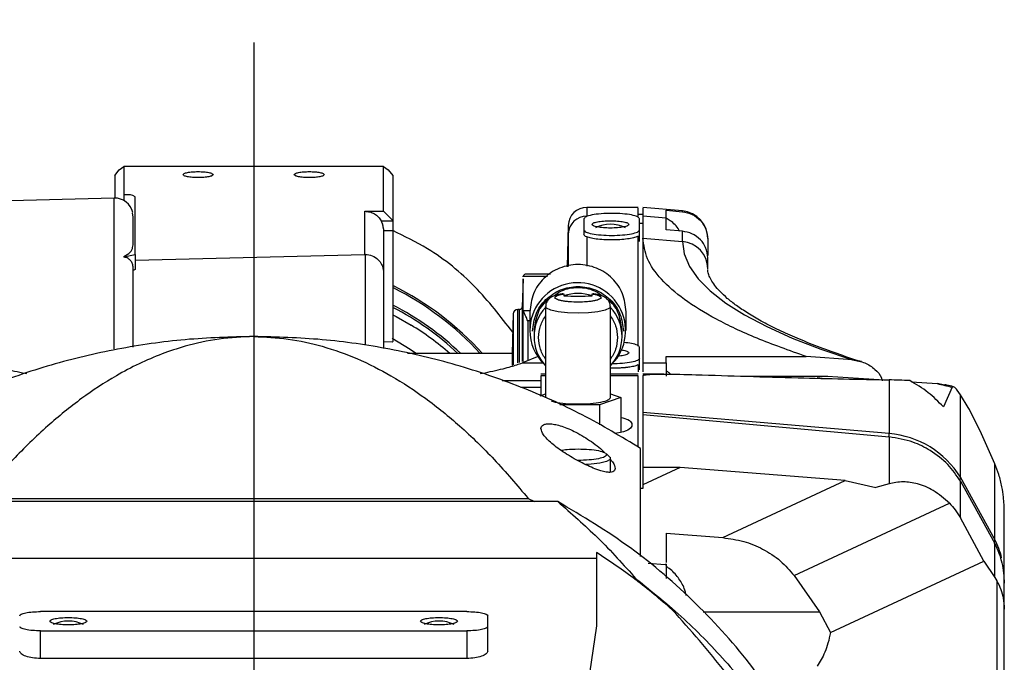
# Model space of a CAD drawing. Extents: x 0 to 841, y 0 to 594.
# Tile 117 of 142: x 739 to 757, y 358 to 369. Entities that reach past the tile are written whole.
import ezdxf

# ---------------------------------------------------------------- set-up
doc = ezdxf.new("R2010")
doc.units = 0
doc.linetypes.add('CENTERX2', pattern=[20.32, 12.7, -2.54, 2.54, -2.54])
doc.layers.get('0').update_dxf_attribs({"linetype": 'CONTINUOUS'})
doc.styles.add('SLDTEXTSTYLE0', font='TXT', dxfattribs={"width": 0.75})
doc.dimstyles.new('SLDDIMSTYLE2', dxfattribs={"dimtxt": 3.5, "dimasz": 3.556, "dimexe": 0, "dimexo": 0.0625, "dimgap": 0.875, "dimtad": 1, "dimlfac": 6, "dimrnd": 1e-09, "dimzin": 12, "dimtxsty": 'SLDTEXTSTYLE0', "dimsah": 1, "dimcen": 0.09, "dimazin": 3, "dimtfac": 1, "dimtofl": 0, "dimtmove": 0, "dimatfit": 3, "dimtolj": 1, "dimtzin": 12})

# ---------------------------------------------------------------- blocks, each defined once
blk = doc.blocks.new('_D_76')
at = {"color": 7, "linetype": 'CONTINUOUS'}
for p, q in [((730.069, 332.372), (730.069, 381.538)), ((743.402, 370.002), (743.402, 381.538)), ((743.402, 380.538), (730.069, 380.538))]:
    blk.add_line(p, q, dxfattribs=at)
for points in [[(730.069, 380.538), (733.625, 380.157), (733.625, 380.919)], [(743.402, 380.538), (739.846, 380.919), (739.846, 380.157)]]:
    blk.add_solid(points, dxfattribs=at)
at = {"color": 7, "linetype": 'CONTINUOUS', "insert": (734.262, 385.05, 0.017), "char_height": 3.5, "attachment_point": 1, "style": 'SLDTEXTSTYLE0'}
blk.add_mtext('80', dxfattribs=at)

msp = doc.modelspace()

# ---------------------------------------------------------------- linework, layer by layer
at = {"color": 7, "linetype": 'CENTERX2'}
msp.add_line((743.4022, 369.0019), (743.4022, 133.4118), dxfattribs=at)
at = {"color": 7, "linetype": 'CONTINUOUS'}
for p, q in [((740.9855, 366.7136), (741.0688, 366.7788)), ((741.0688, 366.7788), (741.0688, 366.2662)), ((745.7355, 366.7788), (741.0688, 366.7788)), ((745.7355, 365.9706), (745.7355, 366.7788)), ((745.7355, 366.7788), (745.8188, 366.7136)), ((740.9022, 366.6155), (740.9855, 366.7136)), ((740.9022, 366.6155), (740.9022, 366.2083)), ((745.8188, 366.7136), (745.9022, 366.6155)), ((745.9022, 366.6155), (745.9022, 365.8072)), ((741.0688, 366.2662), (741.0688, 366.1637)), ((741.1022, 366.2662), (741.0688, 366.2662)), ((741.2688, 365.1944), (741.2688, 366.2332)), ((740.8934, 366.2082), (738.4021, 366.143)), ((750.3194, 366.0412), (749.3935, 366.0412)), ((751.1124, 365.979), (750.4016, 366.0412)), ((741.2355, 365.8645), (741.2204, 365.9458)), ((745.4022, 365.9706), (745.7355, 365.9706)), ((745.4022, 365.197), (745.4022, 365.9706)), ((745.9022, 365.8072), (745.7355, 365.9706)), ((750.4027, 365.9117), (750.3183, 365.9117)), ((750.8188, 365.8489), (750.4022, 365.8847)), ((750.4022, 365.8847), (750.4022, 365.4889)), ((750.8188, 365.9889), (751.1124, 365.9634)), ((750.8188, 365.8489), (750.8188, 365.9889)), ((745.6964, 365.7974), (745.9022, 365.7974)), ((745.9022, 365.8072), (745.9022, 365.7974)), ((749.0603, 365.7166), (749.0409, 364.9752)), ((749.3418, 365.8345), (749.3418, 365.6366)), ((750.3418, 365.6366), (750.3418, 365.8345)), ((750.8188, 365.6365), (750.8188, 365.8489)), ((745.7355, 365.6571), (745.7355, 364.8786)), ((745.7355, 365.6236), (745.9024, 365.6236)), ((749.3418, 365.6366), (749.3418, 365.5509)), ((750.3188, 363.5489), (750.3188, 365.5252)), ((750.3418, 365.428), (750.3418, 365.6366)), ((751.1124, 365.6118), (750.8188, 365.6365)), ((751.1124, 365.428), (751.1124, 365.6118)), ((750.4022, 365.4889), (750.4022, 363.2465)), ((750.4022, 365.4889), (751.1124, 365.428)), ((751.5688, 365.4678), (751.5688, 365.1794)), ((741.0688, 365.1548), (741.2688, 365.1944)), ((741.0688, 365.161), (741.0688, 365.1548)), ((741.0688, 365.1548), (741.0688, 365.1451)), ((741.2688, 365.0926), (745.4022, 365.197)), ((741.2688, 365.1944), (741.2688, 364.9265)), ((745.4138, 365.197), (745.4022, 365.197)), ((751.5688, 364.969), (751.5688, 365.1322)), ((741.2688, 364.9265), (741.2355, 364.9091)), ((748.2478, 364.7912), (748.2505, 364.8075)), ((748.7389, 364.8405), (748.2946, 364.8405)), ((751.5688, 364.9348), (751.5688, 364.9398)), ((748.2467, 364.7557), (748.2328, 364.2564)), ((748.2478, 364.2008), (748.2478, 364.7556)), ((748.982, 364.4861), (748.982, 364.4536)), ((749.4889, 364.4536), (749.4889, 364.4861)), ((748.0695, 364.1268), (748.0496, 363.4162)), ((748.1828, 364.2078), (748.1528, 364.2078)), ((748.2505, 364.1845), (748.2478, 364.2008)), ((748.3688, 364.1637), (748.3688, 363.8273)), ((748.6522, 364.2573), (748.6522, 362.6229)), ((749.8188, 362.6229), (749.8188, 364.2573)), ((750.1022, 363.8273), (750.1022, 364.1637)), ((748.4438, 363.8175), (748.4438, 363.7184)), ((750.0272, 363.7184), (750.0272, 363.8175)), ((745.8943, 363.6201), (745.7355, 363.6235)), ((745.9022, 363.6303), (745.8943, 363.6201)), ((748.0496, 363.4162), (746.1664, 363.4162)), ((748.0496, 363.4162), (748.0496, 363.1968)), ((750.3418, 363.3282), (750.3418, 363.5261)), ((748.5281, 363.3663), (748.2352, 363.2465)), ((750.3188, 363.2175), (750.3188, 363.0841)), ((750.3418, 363.1196), (750.3418, 363.3282)), ((750.4022, 363.2465), (750.8188, 363.2465)), ((750.4022, 363.2465), (750.4022, 363.0841)), ((750.8188, 363.3606), (753.3391, 363.3606)), ((750.8188, 363.2465), (750.8188, 363.3606)), ((750.8188, 363.2465), (750.8188, 363.0071)), ((754.1722, 363.2986), (753.3391, 363.3606)), ((748.6522, 363.0453), (748.5682, 363.0453)), ((750.3194, 363.0453), (749.8188, 363.0453)), ((750.7803, 363.0453), (750.4016, 363.0453)), ((748.5688, 362.9244), (747.8718, 362.9244)), ((748.5688, 363.0124), (748.5688, 362.6589)), ((750.3188, 361.733), (750.3188, 363.0124)), ((750.4022, 363.0124), (750.4022, 362.3555)), ((752.2377, 363.0071), (753.725, 363.0071)), ((753.725, 363.0071), (753.5356, 362.9822)), ((753.725, 363.0071), (754.6497, 362.945)), ((754.8309, 362.9408), (754.8309, 361.9757)), ((755.2345, 362.9057), (755.6963, 362.8747)), ((755.8334, 362.8482), (755.6963, 362.8747)), ((748.5527, 362.6534), (748.6522, 362.6875)), ((749.8188, 362.6875), (750.0053, 362.6235)), ((755.9644, 362.8108), (755.8068, 362.4584)), ((756.114, 362.6724), (756.0567, 362.7579)), ((756.114, 361.1902), (756.114, 362.6724)), ((756.2526, 362.4457), (756.114, 362.6724)), ((749.6204, 362.4916), (748.9108, 362.4916)), ((750.0053, 362.6235), (749.6204, 362.4916)), ((749.6204, 362.4916), (749.6204, 362.1335)), ((750.0053, 362.6235), (750.0053, 362.0017)), ((754.8309, 361.9757), (750.4022, 362.3555)), ((750.4022, 362.3555), (750.4022, 362.3184)), ((750.4022, 362.3186), (754.8309, 361.9154)), ((750.4022, 362.3186), (750.4022, 361.3662)), ((756.2737, 362.4056), (756.2526, 362.4457)), ((756.4919, 361.9683), (756.2737, 362.4056)), ((750.2022, 362.1582), (750.2022, 362.1087)), ((756.7334, 361.4323), (756.4919, 361.9683)), ((754.8309, 361.9154), (754.8309, 361.0734)), ((749.7318, 361.6167), (749.7522, 361.5964)), ((749.8068, 361.5544), (749.741, 361.6176)), ((750.3605, 359.7642), (750.3605, 361.7091)), ((749.8188, 361.2802), (749.8188, 361.5311)), ((756.7334, 360.0726), (756.7334, 361.4323)), ((749.9021, 361.3488), (749.9022, 361.3475)), ((751.0701, 361.3662), (750.4022, 361.0549)), ((751.0701, 361.3662), (750.4022, 361.3662)), ((750.4022, 361.3662), (750.4022, 361.0549)), ((754.0406, 361.1317), (751.0701, 361.3662)), ((751.8378, 360.1049), (754.0406, 361.1317)), ((754.0406, 361.1317), (754.5937, 361.0068)), ((754.8309, 361.0734), (754.5937, 361.0068)), ((756.1094, 361.1231), (756.114, 361.1902)), ((756.7334, 360.0726), (756.114, 361.1902)), ((756.114, 360.462), (756.114, 361.1231)), ((756.114, 361.1231), (756.7334, 360.0022)), ((750.4022, 360.9857), (750.3605, 360.989)), ((750.4022, 361.0549), (750.4022, 360.9857)), ((748.8696, 360.7546), (737.9347, 360.7546)), ((738.466, 360.8097), (748.3384, 360.8097)), ((748.3384, 360.8097), (748.4501, 360.7546)), ((753.1218, 359.4229), (755.9155, 360.7251)), ((756.9022, 359.3562), (756.9022, 360.5713)), ((756.5334, 359.6854), (756.114, 360.462)), ((750.8188, 360.187), (751.8378, 360.1049)), ((750.8188, 360.187), (750.8188, 359.6591)), ((756.7286, 360.0022), (756.7334, 360.0726)), ((749.5688, 359.839), (749.5688, 358.5216)), ((756.7334, 359.3917), (756.7334, 360.0022)), ((749.5688, 359.73), (737.2355, 359.73)), ((753.7767, 358.4004), (756.5334, 359.6854)), ((756.5334, 359.6854), (756.7334, 359.3917)), ((750.4971, 359.6478), (750.8051, 359.6235)), ((750.8188, 359.6299), (750.8051, 359.6235)), ((750.8051, 359.6235), (750.8188, 359.6224)), ((750.8188, 359.6299), (750.8188, 359.6224)), ((750.8188, 359.6224), (750.8188, 359.3737)), ((750.2451, 359.3671), (750.2778, 359.3671)), ((753.1218, 359.4229), (753.5805, 358.77)), ((756.7334, 359.3917), (756.7697, 359.3306)), ((756.9022, 359.2849), (756.9022, 359.3562)), ((756.9022, 358.8211), (756.9022, 359.2849)), ((747.2355, 358.7765), (739.5688, 358.7765)), ((756.9022, 354.1128), (756.9022, 358.8211)), ((747.6105, 358.5044), (747.6105, 358.7023)), ((753.5805, 358.77), (753.7767, 358.4004)), ((739.5688, 357.9334), (739.5688, 358.4302)), ((739.5688, 358.4302), (747.2355, 358.4302)), ((747.2355, 358.4302), (747.2355, 357.9334)), ((747.6105, 358.0675), (747.6105, 358.5044)), ((749.5688, 358.5216), (749.3799, 357.2361)), ((747.2355, 357.9334), (739.5688, 357.9334))]:
    msp.add_line(p, q, dxfattribs=at)
at = {"color": 8, "linetype": 'CONTINUOUS'}
for p, q in [((740.8934, 363.496), (740.8934, 366.2082)), ((749.3935, 366.0412), (749.3935, 365.8847)), ((751.1124, 365.9634), (751.1124, 365.979)), ((749.0603, 365.7166), (749.0603, 365.5665)), ((750.3418, 365.7577), (750.4022, 365.7577)), ((749.0603, 365.5665), (749.0445, 364.9759)), ((749.0603, 365.5665), (749.0603, 364.979)), ((749.3935, 365.5111), (749.3935, 364.9823)), ((745.4138, 363.5709), (745.4138, 365.197)), ((748.2505, 364.8075), (748.6886, 364.8075)), ((748.0695, 364.1268), (748.0695, 363.21)), ((748.1528, 363.2443), (748.1528, 364.2078)), ((748.1828, 363.2538), (748.1828, 364.2078)), ((748.2328, 364.2564), (748.2328, 363.2736)), ((748.2478, 363.2739), (748.2478, 364.2008)), ((748.3731, 364.1845), (748.2505, 364.1845)), ((748.3311, 364.002), (748.3311, 363.2858)), ((748.3688, 364.002), (748.3311, 364.002)), ((748.2352, 363.2465), (748.603, 363.2465)), ((748.6522, 363.0124), (748.5688, 363.0124)), ((750.3188, 363.0124), (749.8188, 363.0124)), ((748.2073, 362.8094), (748.5688, 362.8094)), ((756.7697, 359.3306), (756.7697, 354.2173)), ((751.4851, 358.77), (753.5805, 358.77))]:
    msp.add_line(p, q, dxfattribs=at)
at = {"color": 7, "linetype": 'CONTINUOUS'}
for points in [[(751.1124, 365.428), (751.1438, 365.2039), (751.2378, 364.9805), (751.3943, 364.7584), (751.6126, 364.5384), (751.8922, 364.3211), (752.2322, 364.1073), (752.6314, 363.8974), (753.0888, 363.6923), (753.6029, 363.4925), (754.1722, 363.2986)], [(749.8068, 361.5544), (749.8109, 361.5501), (749.8109, 361.5121), (749.7485, 361.4761), (749.6306, 361.4462), (749.4698, 361.4254), (749.3739, 361.419)]]:
    msp.add_lwpolyline(points, dxfattribs=at)
at = {"color": 8, "linetype": 'CONTINUOUS'}
for points in [[(745.9151, 364.1062), (745.9667, 364.0788), (746.2332, 363.9256)], [(749.8188, 364.2571), (749.8006, 364.2286), (749.7231, 364.1939), (749.5931, 364.1661), (749.4245, 364.1481), (749.2355, 364.1419), (749.0465, 364.1481), (748.8779, 364.1661), (748.7478, 364.1939), (748.6704, 364.2286), (748.6522, 364.2572)], [(745.8921, 363.6924), (746.2159, 363.4943), (746.3299, 363.4162)], [(756.9022, 359.3562), (756.8995, 359.4488), (756.8986, 359.4635)]]:
    msp.add_lwpolyline(points, dxfattribs=at)
at = {"color": 7, "linetype": 'CONTINUOUS'}
for centre, radius, start, end in [((741.1422, 366.0308), 0.2387, 57.96075, 99.65527), ((740.9022, 365.875), 0.3333, 12.5272, 91.5), ((749.3935, 365.7078), 0.3333, 90, 178.5), ((749.3904, 365.5544), 0.3303, 89.45164, 177.90488), ((751.0688, 365.4809), 0.5, 0, 85), ((749.8188, 365.1457), 0.593, 62.89692, 117.10308), ((751.0747, 364.9354), 0.4941, 0.51394, 85.62691), ((749.2301, 363.8263), 0.8613, 315.55219, 179.93809), ((749.2355, 363.6877), 0.8068, 71.69123, 108.30877), ((748.1528, 364.1245), 0.0833, 90, 178.4), ((748.1828, 364.2578), 0.05, 270, 358.4), ((749.2094, 363.7184), 0.7653, 136.72517, 223.27483), ((749.2616, 363.7184), 0.7653, 316.72503, 43.27497), ((743.4477, 359.3871), 5.325, 49.1671, 58.46061), ((749.2126, 363.8298), 0.8438, 180.17336, 225.91092), ((762.6066, 391.2748), 29.2287, 256.32465, 256.86474), ((754.3802, 361.9758), 0.4508, 352.30007, 359.98853), ((754.6936, 360.3109), 1.6704, 31.75868, 85.28566), ((740.0688, 358.0136), 0.593, 62.89793, 117.10207), ((746.7355, 358.0136), 0.593, 62.89798, 117.10202)]:
    msp.add_arc(centre, radius, start, end, dxfattribs=at)
at = {"color": 8, "linetype": 'CONTINUOUS'}
for centre, radius, start, end in [((743.4498, 359.7298), 5.4877, 42.20247, 63.29996), ((743.4482, 359.7039), 5.478, 42.66154, 63.22926), ((743.4432, 359.5423), 5.3446, 46.45375, 62.55821), ((743.4425, 359.513), 5.3331, 47.04456, 62.47767), ((755.2894, 359.3536), 1.613, 13.99634, 26.46982), ((756.367, 359.3564), 0.5352, 355.15483, 359.97356)]:
    msp.add_arc(centre, radius, start, end, dxfattribs=at)
at = {"color": 7, "linetype": 'CONTINUOUS'}
for points, knots in [([(742.132, 366.6304), (742.1361, 366.6374), (742.1442, 366.6514), (742.2066, 366.6692), (742.296, 366.6811), (742.4022, 366.6853), (742.5084, 366.6811), (742.5977, 366.6692), (742.6601, 366.6514), (742.6683, 366.6374), (742.6723, 366.6304)], [0, 0, 0, 0, 0.124997, 0.249999, 0.3749987, 0.5, 0.6250013, 0.750001, 0.875003, 1, 1, 1, 1]), ([(742.6723, 366.6304), (742.6683, 366.6234), (742.6601, 366.6095), (742.5977, 366.5917), (742.5084, 366.5798), (742.4022, 366.5756), (742.296, 366.5798), (742.2066, 366.5917), (742.1442, 366.6095), (742.1361, 366.6234), (742.132, 366.6304)], [0, 0, 0, 0, 0.1250057, 0.2500048, 0.3750015, 0.5, 0.6249985, 0.7499952, 0.8749943, 1, 1, 1, 1]), ([(744.132, 366.6304), (744.1361, 366.6374), (744.1442, 366.6514), (744.2066, 366.6692), (744.296, 366.6811), (744.4022, 366.6853), (744.5084, 366.6811), (744.5977, 366.6692), (744.6601, 366.6514), (744.6683, 366.6374), (744.6723, 366.6304)], [0, 0, 0, 0, 0.124997, 0.249999, 0.3749986, 0.5, 0.6250014, 0.7500009, 0.875003, 1, 1, 1, 1]), ([(744.6723, 366.6304), (744.6683, 366.6234), (744.6601, 366.6095), (744.5977, 366.5917), (744.5084, 366.5798), (744.4022, 366.5756), (744.296, 366.5798), (744.2066, 366.5917), (744.1442, 366.6095), (744.1361, 366.6234), (744.132, 366.6304)], [0, 0, 0, 0, 0.1250057, 0.2500048, 0.3750015, 0.5, 0.6249985, 0.7499952, 0.8749943, 1, 1, 1, 1]), ([(750.3188, 365.8847), (750.3188, 365.9455), (750.3188, 366.038), (750.3188, 366.0278), (750.3188, 366.0243)], [0, 0, 0, 0, 0.6571985, 1, 1, 1, 1]), ([(750.4022, 366.0243), (750.4022, 366.0278), (750.4022, 366.038), (750.4022, 365.9455), (750.4022, 365.8847)], [0, 0, 0, 0, 0.3428015, 1, 1, 1, 1]), ([(745.4022, 365.9706), (745.4322, 365.9683), (745.4923, 365.9637), (745.5756, 365.927), (745.6478, 365.8722), (745.6802, 365.8223), (745.6964, 365.7974)], [0, 0, 0, 0, 0.2500054, 0.5000014, 0.7499915, 1, 1, 1, 1]), ([(750.3418, 365.8345), (750.3343, 365.8474), (750.3193, 365.8733), (750.2037, 365.9062), (750.0384, 365.9282), (749.8418, 365.936), (749.6453, 365.9282), (749.48, 365.9062), (749.3644, 365.8733), (749.3493, 365.8474), (749.3418, 365.8345)], [0, 0, 0, 0, 0.1249989, 0.24999975, 0.37500082, 0.5000002, 0.62499918, 0.75000025, 0.8750011, 1, 1, 1, 1]), ([(751.1124, 365.9634), (751.1735, 365.9514), (751.2956, 365.9274), (751.4451, 365.8109), (751.5488, 365.6525), (751.5621, 365.5294), (751.5688, 365.4678)], [0, 0, 0, 0, 0.2498027, 0.4997952, 0.7496904, 1, 1, 1, 1]), ([(745.7355, 365.6571), (745.7352, 365.6659), (745.7347, 365.6836), (745.7282, 365.7186), (745.7163, 365.7573), (745.7031, 365.7839), (745.6964, 365.7974)], [0, 0, 0, 0, 0.249941, 0.4991601, 0.7441073, 1, 1, 1, 1]), ([(745.9022, 365.7974), (745.9022, 365.7702), (745.9022, 365.7157), (745.9022, 365.6563), (745.9022, 365.6245), (745.9022, 365.6269), (745.9022, 365.6278)], [0, 0, 0, 0, 0.2863011, 0.5726202, 0.8589114, 1, 1, 1, 1]), ([(749.4855, 365.7355), (749.4905, 365.7442), (749.5005, 365.7614), (749.5776, 365.7834), (749.6878, 365.798), (749.8188, 365.8032), (749.9499, 365.798), (750.06, 365.7834), (750.1371, 365.7614), (750.1471, 365.7442), (750.1522, 365.7355)], [0, 0, 0, 0, 0.1250013, 0.25000128, 0.37500193, 0.49999996, 0.62499857, 0.74999872, 0.8749987, 1, 1, 1, 1]), ([(750.1522, 365.7355), (750.1471, 365.7269), (750.1371, 365.7096), (750.06, 365.6877), (749.9499, 365.673), (749.8188, 365.6679), (749.6878, 365.673), (749.5776, 365.6877), (749.5005, 365.7096), (749.4905, 365.7269), (749.4855, 365.7355)], [0, 0, 0, 0, 0.1249943, 0.2499966, 0.3749991, 0.5, 0.6250004, 0.7500034, 0.8750057, 1, 1, 1, 1]), ([(751.0635, 365.6159), (751.0592, 365.6236), (751.0176, 365.6968), (750.9348, 365.7796), (750.8459, 365.8332), (750.8215, 365.848)], [0, 0, 0, 0, 0.0782383, 0.747065, 1, 1, 1, 1]), ([(748.0603, 363.799), (747.8435, 364.0784), (747.4039, 364.6448), (746.6562, 365.2594), (746.1142, 365.5224), (745.9022, 365.6253)], [0, 0, 0, 0, 0.3719862, 0.7542756, 1, 1, 1, 1]), ([(745.9022, 365.6099), (745.9022, 365.522), (745.9022, 365.3281), (745.9022, 364.8835), (745.9022, 364.3211), (745.9022, 363.8606), (745.9022, 363.6303)], [0, 0, 0, 0, 0.216516, 0.4776766, 0.7388363, 1, 1, 1, 1]), ([(749.3418, 365.6366), (749.3493, 365.6236), (749.3644, 365.5977), (749.48, 365.5648), (749.6453, 365.5428), (749.8418, 365.5351), (750.0384, 365.5428), (750.2037, 365.5648), (750.3193, 365.5977), (750.3343, 365.6236), (750.3418, 365.6366)], [0, 0, 0, 0, 0.1249989, 0.24999975, 0.37500082, 0.4999998, 0.62499918, 0.75000025, 0.8750011, 1, 1, 1, 1]), ([(749.3935, 365.5111), (749.3786, 365.5173), (749.3486, 365.5298), (749.3441, 365.5439), (749.3418, 365.5509)], [0, 0, 0, 0, 0.4989721, 1, 1, 1, 1]), ([(750.3188, 365.5252), (750.2999, 365.5161), (750.262, 365.4979), (750.1571, 365.4763), (750.0276, 365.4614), (749.8809, 365.4548), (749.7309, 365.4569), (749.5913, 365.4677), (749.4709, 365.4858), (749.4193, 365.5027), (749.3935, 365.5111)], [0, 0, 0, 0, 0.12499883, 0.25000164, 0.37499982, 0.49999993, 0.62500008, 0.75000211, 0.87500258, 1, 1, 1, 1]), ([(751.5688, 365.1322), (751.5612, 365.1959), (751.547, 365.315), (751.4408, 365.468), (751.2939, 365.5778), (751.1716, 365.6007), (751.1124, 365.6118)], [0, 0, 0, 0, 0.2676531, 0.5002077, 0.7578457, 1, 1, 1, 1]), ([(741.0688, 365.161), (741.1099, 365.1844), (741.2016, 365.2366), (741.2292, 365.323), (741.2334, 365.384), (741.2355, 365.4147)], [0, 0, 0, 0, 0.28748495, 0.64207774, 1, 1, 1, 1]), ([(753.3391, 363.3606), (753.0344, 363.469), (752.4249, 363.6859), (751.7005, 364.03), (751.1217, 364.3843), (750.7101, 364.7477), (750.4504, 365.1168), (750.4182, 365.3649), (750.4022, 365.4889)], [0, 0, 0, 0, 0.1666668, 0.3333331, 0.5, 0.6666667, 0.8333335, 1, 1, 1, 1]), ([(745.4138, 365.197), (745.4551, 365.1913), (745.5399, 365.1796), (745.6421, 365.1093), (745.701, 365.0278), (745.7304, 364.9504), (745.7337, 364.9036), (745.7355, 364.8786)], [0, 0, 0, 0, 0.24194085, 0.49702993, 0.71102589, 0.84625872, 1, 1, 1, 1]), ([(741.2355, 364.9328), (741.2338, 364.9584), (741.2304, 365.0096), (741.2018, 365.0723), (741.1548, 365.1214), (741.1072, 365.1408), (741.0754, 365.1444), (741.0688, 365.1451)], [0, 0, 0, 0, 0.2114455, 0.4233568, 0.6288883, 0.9230002, 1, 1, 1, 1]), ([(750.1022, 364.1636), (750.0891, 364.2748), (750.0631, 364.4972), (749.8627, 364.78), (749.5762, 364.9689), (749.2355, 365.0353), (748.8948, 364.9689), (748.6083, 364.78), (748.4079, 364.4972), (748.3819, 364.2748), (748.3688, 364.1636)], [0, 0, 0, 0, 0.1249996, 0.2500014, 0.3750015, 0.5000001, 0.6249986, 0.7499987, 0.8750004, 1, 1, 1, 1]), ([(741.2355, 363.5313), (741.2355, 363.7971), (741.2355, 364.336), (741.2355, 364.7321), (741.2355, 364.9328)], [0, 0, 0, 0, 0.4933038, 1, 1, 1, 1]), ([(745.7355, 364.8786), (745.7355, 364.76), (745.7355, 364.5203), (745.7355, 364.0555), (745.7355, 363.7228), (745.7355, 363.5137), (745.7355, 363.5077)], [0, 0, 0, 0, 0.3231885, 0.6533638, 0.9901269, 1, 1, 1, 1]), ([(748.2946, 364.8398), (748.2872, 364.8392), (748.2735, 364.838), (748.2586, 364.8259), (748.2531, 364.8134), (748.2505, 364.8075)], [0, 0, 0, 0, 0.3794185, 0.7061891, 1, 1, 1, 1]), ([(754.3319, 363.2679), (754.3315, 363.2681), (754.1739, 363.3139), (753.8916, 363.4139), (753.4892, 363.5594), (753.1299, 363.7068), (752.8089, 363.8531), (752.5275, 363.9977), (752.2852, 364.1392), (752.0815, 364.2761), (751.9153, 364.4069), (751.785, 364.5297), (751.6887, 364.6425), (751.6228, 364.7436), (751.5849, 364.8327), (751.5691, 364.8888), (751.5711, 364.9196), (751.5716, 364.9266)], [0, 0, 0, 0, 0.0001793, 0.0789403, 0.156926, 0.2340406, 0.3101845, 0.3852684, 0.459224, 0.5320375, 0.6037931, 0.6747671, 0.7455882, 0.8172651, 0.892142, 0.9755252, 1, 1, 1, 1]), ([(748.4188, 363.8174), (748.4311, 363.9221), (748.4557, 364.1317), (748.6445, 364.3982), (748.9144, 364.5762), (749.2355, 364.6387), (749.5565, 364.5762), (749.8265, 364.3982), (750.0153, 364.1317), (750.0399, 363.9221), (750.0522, 363.8174)], [0, 0, 0, 0, 0.1250001, 0.2499982, 0.3750006, 0.4999999, 0.6249994, 0.7500018, 0.8749999, 1, 1, 1, 1]), ([(748.9689, 364.4886), (748.9566, 364.487), (748.917, 364.4818), (748.8592, 364.4688), (748.7938, 364.4481), (748.7332, 364.4172), (748.6804, 364.3625), (748.6524, 364.304), (748.6551, 364.2685), (748.6559, 364.2574)], [0, 0, 0, 0, 0.0781219, 0.2516567, 0.4313818, 0.6253696, 0.7876905, 0.933668, 1, 1, 1, 1]), ([(749.6744, 364.4453), (749.6305, 364.4779), (749.5036, 364.572), (749.2356, 364.6072), (748.9695, 364.5727), (748.8443, 364.4801), (748.8021, 364.4489)], [0, 0, 0, 0, 0.1742703, 0.5035451, 0.8328193, 1, 1, 1, 1]), ([(748.8188, 364.4206), (748.8209, 364.4269), (748.8249, 364.4396), (748.8592, 364.4575), (748.9103, 364.4737), (748.9583, 364.482), (748.982, 364.4861)], [0, 0, 0, 0, 0.2500621, 0.5000314, 0.7533351, 1, 1, 1, 1]), ([(748.982, 364.4536), (749.0665, 364.4495), (749.2355, 364.4412), (749.4045, 364.4495), (749.4889, 364.4536)], [0, 0, 0, 0, 0.4999994, 1, 1, 1, 1]), ([(749.4889, 364.4861), (749.513, 364.4819), (749.5611, 364.4736), (749.6122, 364.4573), (749.646, 364.4395), (749.6501, 364.4269), (749.6522, 364.4206)], [0, 0, 0, 0, 0.2500922, 0.50004649, 0.7533519, 1, 1, 1, 1]), ([(749.8151, 364.2568), (749.8156, 364.2708), (749.8173, 364.3119), (749.7782, 364.3825), (749.7134, 364.4324), (749.6458, 364.4592), (749.5782, 364.4771), (749.5267, 364.4853), (749.503, 364.489)], [0, 0, 0, 0, 0.083045, 0.2451246, 0.4660061, 0.6561774, 0.8421225, 1, 1, 1, 1]), ([(748.7117, 364.3897), (748.6995, 364.3821), (748.6004, 364.32), (748.4833, 364.1167), (748.457, 363.9172), (748.4438, 363.8174)], [0, 0, 0, 0, 0.06548, 0.5327315, 1, 1, 1, 1]), ([(749.6522, 364.4206), (749.6466, 364.4103), (749.6379, 364.3943), (749.586, 364.3751), (749.5322, 364.362), (749.4659, 364.3512), (749.3688, 364.3413), (749.2355, 364.3362), (749.1022, 364.3413), (749.0051, 364.3512), (748.9388, 364.3619), (748.885, 364.375), (748.8331, 364.3943), (748.8244, 364.4103), (748.8188, 364.4206)], [0, 0, 0, 0, 0.1197207, 0.1848294, 0.2500036, 0.3151049, 0.380281, 0.5000004, 0.6197198, 0.6848267, 0.7499968, 0.8151061, 0.8802793, 1, 1, 1, 1]), ([(750.0272, 363.8174), (750.0141, 363.9173), (749.9879, 364.117), (749.868, 364.3226), (749.7655, 364.3861), (749.7502, 364.3956)], [0, 0, 0, 0, 0.4596586, 0.9193002, 1, 1, 1, 1]), ([(748.3311, 364.002), (748.3198, 364.0289), (748.299, 364.0782), (748.2746, 364.1284), (748.2585, 364.1626), (748.2531, 364.1774), (748.2505, 364.1845)], [0, 0, 0, 0, 0.3315093, 0.6086486, 0.8147161, 1, 1, 1, 1]), ([(748.5272, 363.702), (748.533, 363.774), (748.5447, 363.9181), (748.6203, 364.0422), (748.6581, 364.1042)], [0, 0, 0, 0, 0.5000088, 1, 1, 1, 1]), ([(749.8128, 364.1042), (749.8498, 364.0422), (749.9238, 363.9181), (749.9539, 363.702), (749.9237, 363.4858), (749.8498, 363.3618), (749.8128, 363.2997)], [0, 0, 0, 0, 0.2500011, 0.5000113, 0.7499989, 1, 1, 1, 1]), ([(743.4022, 363.721), (742.9912, 363.7099), (742.1692, 363.6877), (740.9488, 363.5087), (739.7527, 363.2255), (738.5947, 362.8281), (737.4801, 362.3319), (736.7892, 361.9167), (736.4438, 361.7091)], [0, 0, 0, 0, 0.16666676, 0.33333335, 0.5, 0.66666666, 0.83333387, 1, 1, 1, 1]), ([(743.4022, 363.7185), (743.1939, 363.7097), (742.7642, 363.6915), (742.2123, 363.5653), (741.7377, 363.4072), (741.3253, 363.2284), (740.8324, 362.9666), (740.2728, 362.596), (739.6557, 362.0905), (739.0384, 361.4887), (738.6636, 361.0442), (738.466, 360.8097)], [0, 0, 0, 0, 0.08103426, 0.16722641, 0.23045693, 0.29895444, 0.37356592, 0.50081554, 0.64503865, 0.81280154, 1, 1, 1, 1]), ([(750.3605, 361.7091), (750.0151, 361.9167), (749.3242, 362.3319), (748.2096, 362.8281), (747.0516, 363.2255), (745.8555, 363.5087), (744.6351, 363.6877), (743.8131, 363.7099), (743.4022, 363.721)], [0, 0, 0, 0, 0.1666661, 0.3333334, 0.5, 0.6666667, 0.8333332, 1, 1, 1, 1]), ([(743.4022, 363.7185), (743.6103, 363.7096), (744.0401, 363.6914), (744.6717, 363.5474), (745.295, 363.3219), (745.9149, 363.0041), (746.5309, 362.5964), (747.1475, 362.0915), (747.7652, 361.4895), (748.14, 361.0449), (748.3384, 360.8097)], [0, 0, 0, 0, 0.0810205, 0.1672478, 0.2638366, 0.373481, 0.5004669, 0.6449903, 0.8122019, 1, 1, 1, 1]), ([(748.6581, 363.2997), (748.6203, 363.3618), (748.5447, 363.4858), (748.533, 363.6299), (748.5272, 363.702)], [0, 0, 0, 0, 0.5000137, 1, 1, 1, 1]), ([(750.3418, 363.5261), (750.3341, 363.5389), (750.3187, 363.5647), (750.213, 363.5967), (750.1094, 363.6083), (750.0628, 363.6135)], [0, 0, 0, 0, 0.35497932, 0.70996417, 1, 1, 1, 1]), ([(750.1522, 363.4271), (750.1472, 363.4184), (750.1374, 363.401), (750.059, 363.38), (749.9881, 363.3678), (749.9447, 363.3661), (749.9438, 363.3661)], [0, 0, 0, 0, 0.331108, 0.6622373, 0.9933671, 1, 1, 1, 1]), ([(750.0126, 363.4793), (750.0271, 363.4776), (750.0788, 363.4714), (750.1361, 363.4527), (750.1468, 363.4357), (750.1522, 363.4271)], [0, 0, 0, 0, 0.1622791, 0.5811373, 1, 1, 1, 1]), ([(738.5692, 363.2465), (738.6372, 363.2237), (738.7491, 363.1863), (738.928, 363.138), (739.0991, 363.0985), (739.234, 363.0708), (739.3092, 363.0587), (739.3188, 363.0571)], [0, 0, 0, 0, 0.2966977, 0.4883442, 0.7308995, 0.965458, 1, 1, 1, 1]), ([(747.4837, 363.0568), (747.4942, 363.0585), (747.5702, 363.0708), (747.7058, 363.0986), (747.8767, 363.1381), (748.0554, 363.1864), (748.1672, 363.2238), (748.2352, 363.2465)], [0, 0, 0, 0, 0.0375674, 0.2714207, 0.5132979, 0.7042851, 1, 1, 1, 1]), ([(749.8188, 363.156), (749.8567, 363.1557), (749.9253, 363.155), (750.0066, 363.1593), (750.0566, 363.163), (750.0816, 363.1653), (750.094, 363.1665), (750.1002, 363.1672), (750.1033, 363.1675), (750.1048, 363.1677), (750.1056, 363.1678), (750.106, 363.1678), (750.1062, 363.1678), (750.1063, 363.1678), (750.1063, 363.1678), (750.1063, 363.1678), (750.1063, 363.1678), (750.1064, 363.1678), (750.1064, 363.1678), (750.1062, 363.1684), (750.1294, 363.1683), (750.1624, 363.1771), (750.2596, 363.1892), (750.297, 363.2071), (750.3188, 363.2175)], [0, 0, 0, 0, 0.1725663, 0.3121006, 0.3851048, 0.4224057, 0.4412548, 0.4507356, 0.4554855, 0.457862, 0.4590489, 0.4596476, 0.4599421, 0.4600894, 0.4601676, 0.4602024, 0.4602239, 0.4602324, 0.4602362, 0.4602519, 0.4693682, 0.5391476, 0.7307106, 1, 1, 1, 1]), ([(750.3418, 363.3282), (750.3343, 363.3153), (750.3193, 363.2894), (750.2034, 363.2561), (750.0392, 363.2356), (749.905, 363.2268), (749.8405, 363.2293), (749.8399, 363.2293)], [0, 0, 0, 0, 0.2493614, 0.4987266, 0.7480924, 0.9974547, 1, 1, 1, 1]), ([(754.1722, 363.2986), (754.2488, 363.2858), (754.3969, 363.261), (754.5742, 363.1409), (754.6817, 363.0223), (754.7019, 362.9429), (754.7065, 362.9249)], [0, 0, 0, 0, 0.3331215, 0.6441737, 0.9190458, 1, 1, 1, 1]), ([(750.4022, 363.0124), (750.4034, 363.015), (750.4059, 363.0206), (750.4341, 363.0302), (750.5475, 363.0442), (750.8652, 363.0477), (751.1629, 363.0391), (751.3547, 363.0336)], [0, 0, 0, 0, 0.0372326, 0.0773642, 0.1746774, 0.4682491, 1, 1, 1, 1]), ([(750.8982, 363.043), (750.8914, 363.0506), (750.87, 363.0747), (750.8413, 363.0898), (750.8218, 363.1001)], [0, 0, 0, 0, 0.3176872, 1, 1, 1, 1]), ([(751.3547, 363.0336), (751.9686, 363.0141), (753.1357, 362.9768), (754.2858, 362.9524), (754.8309, 362.9408)], [0, 0, 0, 0, 0.5260168, 1, 1, 1, 1]), ([(755.2018, 362.927), (755.1404, 362.9302), (755.0388, 362.9354), (754.8898, 362.9393), (754.8309, 362.9408)], [0, 0, 0, 0, 0.6043705, 1, 1, 1, 1]), ([(755.8068, 362.4584), (755.7171, 362.5474), (755.5235, 362.7394), (755.3141, 362.8615), (755.2018, 362.927)], [0, 0, 0, 0, 0.4638117, 1, 1, 1, 1]), ([(755.9884, 362.8181), (755.9466, 362.8274), (755.8937, 362.8391), (755.8449, 362.8515), (755.8346, 362.8541)], [0, 0, 0, 0, 0.7875589, 1, 1, 1, 1]), ([(756.0567, 362.7579), (756.0456, 362.7698), (756.0228, 362.7942), (755.9818, 362.8246), (755.9717, 362.8166), (755.9644, 362.8108)], [0, 0, 0, 0, 0.2071932, 0.4234018, 1, 1, 1, 1]), ([(748.7547, 362.5622), (748.7756, 362.5551), (748.8352, 362.535), (749.0087, 362.5144), (749.2348, 362.505), (749.465, 362.5142), (749.6576, 362.5398), (749.7925, 362.5782), (749.8101, 362.6084), (749.8188, 362.6235)], [0, 0, 0, 0, 0.0826255, 0.2355209, 0.388416, 0.5413115, 0.6942065, 0.8471002, 1, 1, 1, 1]), ([(748.5688, 362.0654), (748.5709, 362.0797), (748.5752, 362.108), (748.6105, 362.1358), (748.6648, 362.1513), (748.7401, 362.1524), (748.8329, 362.1389), (748.9835, 362.0982), (749.2112, 362.002), (749.479, 361.835), (749.6627, 361.695), (749.7184, 361.6286), (749.7213, 361.6252)], [0, 0, 0, 0, 0.07208989, 0.14349193, 0.21456382, 0.28616912, 0.36164936, 0.4388719, 0.60951033, 0.79865764, 0.98952641, 1, 1, 1, 1]), ([(750.0053, 362.2652), (750.053, 362.2531), (750.1754, 362.2221), (750.192, 362.1824), (750.2022, 362.1582)], [0, 0, 0, 0, 0.3900913, 1, 1, 1, 1]), ([(749.9022, 361.3475), (749.9002, 361.3342), (749.8964, 361.3077), (749.8638, 361.2851), (749.8128, 361.2761), (749.7141, 361.2852), (749.5353, 361.3395), (749.27, 361.462), (748.9919, 361.6237), (748.7583, 361.7949), (748.5996, 361.953), (748.5788, 362.0292), (748.5688, 362.0654)], [0, 0, 0, 0, 0.05274595, 0.10514251, 0.15857907, 0.21310432, 0.33464563, 0.47140635, 0.61537557, 0.75491158, 0.88341173, 1, 1, 1, 1]), ([(750.2022, 362.1087), (750.1869, 362.0854), (750.1563, 362.0388), (750.022, 361.9915), (749.9087, 361.9771), (749.896, 361.9755)], [0, 0, 0, 0, 0.4702312, 0.9404615, 1, 1, 1, 1]), ([(756.114, 361.1231), (756.0421, 361.225), (755.8925, 361.4371), (755.5924, 361.6692), (755.2351, 361.8485), (754.9758, 361.8914), (754.8309, 361.9154)], [0, 0, 0, 0, 0.2403597, 0.5000174, 0.7206851, 1, 1, 1, 1]), ([(748.9296, 361.6766), (748.9643, 361.6818), (749.0529, 361.6953), (749.2369, 361.701), (749.4372, 361.6933), (749.6137, 361.6708), (749.6798, 361.6473), (749.7128, 361.6355)], [0, 0, 0, 0, 0.1389535, 0.3542155, 0.5694775, 0.7847383, 1, 1, 1, 1]), ([(749.7522, 361.5964), (749.7444, 361.5831), (749.7289, 361.5564), (749.6092, 361.522), (749.4394, 361.5006), (749.2975, 361.4916), (749.2278, 361.4945), (749.224, 361.4946)], [0, 0, 0, 0, 0.2464271, 0.4928555, 0.7392828, 0.9857115, 1, 1, 1, 1]), ([(749.8188, 361.5101), (749.8324, 361.4949), (749.8685, 361.4545), (749.8936, 361.3997), (749.8993, 361.3656), (749.9021, 361.3488)], [0, 0, 0, 0, 0.232858, 0.6220165, 1, 1, 1, 1]), ([(756.9022, 360.5713), (756.8994, 360.6589), (756.8946, 360.8087), (756.8584, 361.032), (756.8095, 361.2329), (756.7577, 361.3686), (756.7334, 361.4323)], [0, 0, 0, 0, 0.2996037, 0.5126092, 0.7713513, 1, 1, 1, 1]), ([(755.9155, 360.7251), (755.8207, 360.8072), (755.6417, 360.9622), (755.3388, 361.0834), (755.0514, 361.1218), (754.9107, 361.0909), (754.8309, 361.0734)], [0, 0, 0, 0, 0.2541351, 0.4793671, 0.7045252, 1, 1, 1, 1]), ([(748.8696, 360.7546), (749.1149, 360.5404), (749.6294, 360.0911), (750.0551, 359.6158), (750.2778, 359.3671)], [0, 0, 0, 0, 0.4767671, 1, 1, 1, 1]), ([(753.2289, 356.4857), (752.9575, 356.9212), (752.4148, 357.7924), (751.3752, 358.94), (750.2035, 359.9579), (749.3142, 360.489), (748.8696, 360.7546)], [0, 0, 0, 0, 0.2500009, 0.5000008, 0.7500012, 1, 1, 1, 1]), ([(755.9155, 360.7251), (755.9514, 360.6863), (756.0247, 360.6071), (756.0838, 360.511), (756.114, 360.462)], [0, 0, 0, 0, 0.4905164, 1, 1, 1, 1]), ([(751.8378, 360.1049), (751.965, 360.0874), (752.2139, 360.0531), (752.5668, 359.9072), (752.8812, 359.7031), (753.0435, 359.5141), (753.1218, 359.4229)], [0, 0, 0, 0, 0.2563746, 0.5012261, 0.7593694, 1, 1, 1, 1]), ([(750.9301, 358.8098), (750.7133, 358.9941), (750.2796, 359.3627), (749.8057, 359.6803), (749.5688, 359.839)], [0, 0, 0, 0, 0.50000141, 1, 1, 1, 1]), ([(756.7334, 360.0022), (756.7827, 359.8862), (756.8805, 359.6563), (756.895, 359.408), (756.9022, 359.2849)], [0, 0, 0, 0, 0.5043834, 1, 1, 1, 1]), ([(751.1852, 359.0615), (751.174, 359.1056), (751.1441, 359.2225), (751.0376, 359.3891), (750.9241, 359.5228), (750.8405, 359.573), (750.8218, 359.5843)], [0, 0, 0, 0, 0.2079695, 0.5526465, 0.8995822, 1, 1, 1, 1]), ([(750.2778, 359.3671), (750.5715, 359.1312), (751.1588, 358.6594), (751.9399, 357.8447), (752.6457, 356.9666), (753.0345, 356.3272), (753.2289, 356.0075)], [0, 0, 0, 0, 0.24999999, 0.49999873, 0.74999996, 1, 1, 1, 1]), ([(756.7697, 359.3306), (756.7949, 359.2785), (756.845, 359.1752), (756.8918, 359.0046), (756.8985, 358.8863), (756.9022, 358.8211)], [0, 0, 0, 0, 0.3130569, 0.6212698, 1, 1, 1, 1]), ([(739.1938, 358.7023), (739.1995, 358.712), (739.2107, 358.7315), (739.2975, 358.756), (739.4214, 358.7732), (739.5197, 358.7754), (739.5688, 358.7765)], [0, 0, 0, 0, 0.2500036, 0.4999959, 0.7499977, 1, 1, 1, 1]), ([(747.2355, 358.7765), (747.2846, 358.7754), (747.3829, 358.7732), (747.5069, 358.756), (747.5936, 358.7315), (747.6049, 358.712), (747.6105, 358.7023)], [0, 0, 0, 0, 0.2500023, 0.5000038, 0.7499964, 1, 1, 1, 1]), ([(753.3501, 355.2253), (753.1411, 355.6493), (752.7186, 356.5066), (751.9049, 357.7145), (751.2584, 358.441), (750.9301, 358.8098)], [0, 0, 0, 0, 0.3250041, 0.6572827, 1, 1, 1, 1]), ([(739.7355, 358.6034), (739.7405, 358.612), (739.7505, 358.6293), (739.8276, 358.6512), (739.9378, 358.6659), (740.0688, 358.671), (740.1999, 358.6659), (740.31, 358.6512), (740.3871, 358.6293), (740.3971, 358.612), (740.4022, 358.6034)], [0, 0, 0, 0, 0.1249981, 0.2499997, 0.374999, 0.4999999, 0.625001, 0.7500003, 0.8750019, 1, 1, 1, 1]), ([(740.4022, 358.6034), (740.3971, 358.5947), (740.3871, 358.5775), (740.31, 358.5555), (740.1999, 358.5409), (740.0688, 358.5357), (739.9378, 358.5409), (739.8276, 358.5555), (739.7505, 358.5775), (739.7405, 358.5947), (739.7355, 358.6034)], [0, 0, 0, 0, 0.12500222, 0.2499992, 0.37500056, 0.50000015, 0.62499944, 0.7500008, 0.87499778, 1, 1, 1, 1]), ([(746.4022, 358.6034), (746.4072, 358.612), (746.4172, 358.6293), (746.4943, 358.6512), (746.6045, 358.6659), (746.7355, 358.671), (746.8665, 358.6659), (746.9767, 358.6512), (747.0538, 358.6293), (747.0638, 358.612), (747.0688, 358.6034)], [0, 0, 0, 0, 0.1249982, 0.2499998, 0.3749991, 0.5, 0.6250009, 0.7500002, 0.8750018, 1, 1, 1, 1]), ([(747.0688, 358.6034), (747.0638, 358.5947), (747.0538, 358.5775), (746.9767, 358.5555), (746.8665, 358.5409), (746.7355, 358.5357), (746.6045, 358.5409), (746.4943, 358.5555), (746.4172, 358.5775), (746.4072, 358.5947), (746.4022, 358.6034)], [0, 0, 0, 0, 0.1250023, 0.2499993, 0.3750007, 0.5, 0.6249993, 0.7500007, 0.8749977, 1, 1, 1, 1]), ([(739.5688, 358.4302), (739.5197, 358.4314), (739.4214, 358.4336), (739.2975, 358.4507), (739.2107, 358.4753), (739.1995, 358.4947), (739.1938, 358.5044)], [0, 0, 0, 0, 0.2500014, 0.5000039, 0.7500039, 1, 1, 1, 1]), ([(747.6105, 358.5044), (747.6049, 358.4947), (747.5936, 358.4753), (747.5069, 358.4507), (747.3829, 358.4336), (747.2846, 358.4314), (747.2355, 358.4302)], [0, 0, 0, 0, 0.249996, 0.4999964, 0.7499986, 1, 1, 1, 1]), ([(753.7767, 358.4004), (753.7623, 358.3362), (753.7342, 358.21), (753.6571, 357.9861), (753.5838, 357.8723), (753.5347, 357.7961)], [0, 0, 0, 0, 0.2546456, 0.5001861, 1, 1, 1, 1]), ([(739.5688, 357.9334), (739.5201, 357.9354), (739.4223, 357.9394), (739.2983, 357.9702), (739.2109, 358.0146), (739.1995, 358.0498), (739.1938, 358.0675)], [0, 0, 0, 0, 0.2461033, 0.4947053, 0.7462059, 1, 1, 1, 1]), ([(747.6105, 358.0675), (747.6048, 358.0498), (747.5934, 358.0146), (747.5062, 357.9703), (747.3822, 357.9394), (747.2842, 357.9354), (747.2355, 357.9334)], [0, 0, 0, 0, 0.2532167, 0.5049456, 0.7536108, 1, 1, 1, 1])]:
    msp.add_open_spline(points, degree=3, knots=knots, dxfattribs=at)
msp.add_open_spline([(741.2355, 365.4147), (741.2355, 365.5307), (741.2355, 365.7629), (741.2355, 365.8306), (741.2355, 365.8645)], degree=3, dxfattribs=at)

# ---------------------------------------------------------------- dimensions: what is measured, and where the dimension line sits
dim = msp.add_linear_dim(base=(730.0688, 380.5379), p1=(743.4022, 369.0019), p2=(730.0688, 331.3717), dimstyle='SLDDIMSTYLE2', dxfattribs=at)
dim.commit()
dim.dimension.update_dxf_attribs({"geometry": '_D_76', "text_midpoint": (736.8483, 380.5379), "dimtype": 160})

doc.saveas('drawing.dxf')
